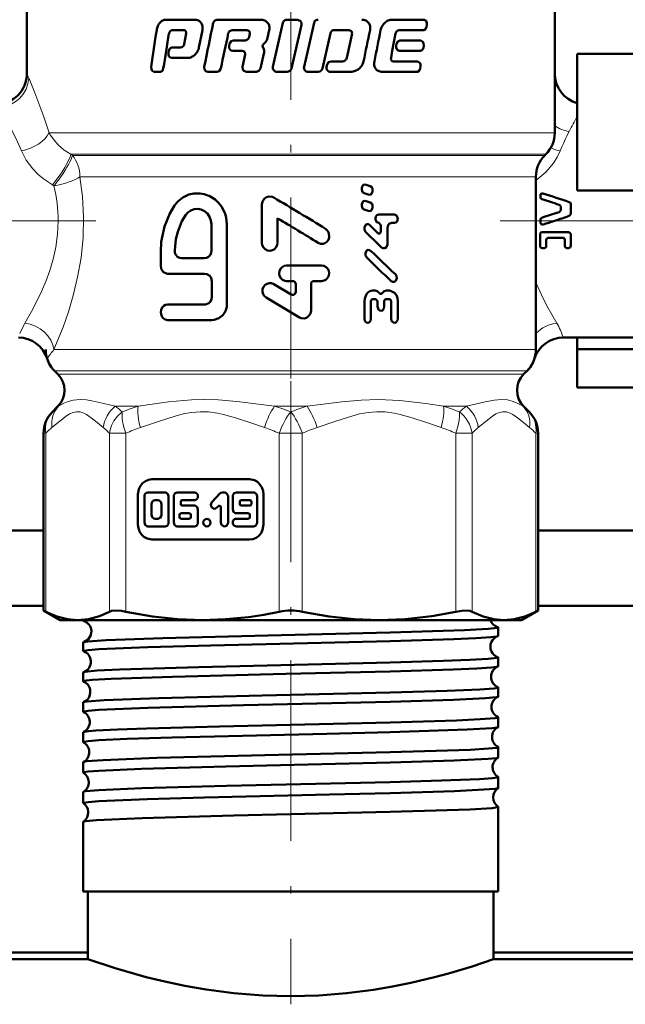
# Model space of a CAD drawing. Extents: x -1438 to 1837, y -1689 to 607.
# Tile 56 of 92: x 119 to 159, y -134 to -69. Entities that reach past the tile are written whole.
import ezdxf

# ---------------------------------------------------------------- set-up
doc = ezdxf.new("R2010")
doc.units = 0
doc.linetypes.add('DASHDOT', pattern=[18.5, 12, -3, 0.5, -3])

msp = doc.modelspace()

# ---------------------------------------------------------------- linework, layer by layer
at = {"color": 7, "linetype": 'DASHDOT', "lineweight": 18}
for p, q in [((136.791, -61.844), (136.791, -97.536)), ((123.864, -81.88), (94.329, -81.88)), ((150.665, -81.88), (179.166, -81.88)), ((136.791, -92.53), (136.791, -133.876))]:
    msp.add_line(p, q, dxfattribs=at)
at = {"color": 7, "lineweight": 50}
for p, q in [((119.291, -64.827), (119.291, -72.13)), ((154.291, -64.827), (154.291, -72.13)), ((154.291, -76.051), (154.291, -64.827)), ((128.506, -68.536), (130.432, -68.536)), ((131.89, -68.536), (134.775, -68.536)), ((136.546, -68.536), (137.229, -68.536)), ((143.502, -68.536), (145.633, -68.536)), ((128.936, -69.225), (129.696, -69.225)), ((130.702, -70.38), (130.932, -69.227)), ((132.901, -69.225), (133.887, -69.225)), ((133.887, -69.225), (134.045, -69.292)), ((135.247, -69.744), (135.367, -69.227)), ((136.273, -68.75), (135.601, -71.659)), ((136.83, -71.78), (137.502, -68.871)), ((138.337, -68.75), (137.667, -71.659)), ((139.683, -69.225), (140.668, -69.225)), ((140.668, -69.225), (140.821, -69.292)), ((143.975, -69.225), (145.613, -69.225)), ((145.788, -69.01), (145.809, -68.87)), ((129.85, -69.457), (129.724, -70.15)), ((129.824, -69.292), (129.85, -69.457)), ((134.076, -69.457), (134.022, -69.689)), ((134.045, -69.292), (134.076, -69.457)), ((138.886, -71.78), (139.418, -69.439)), ((140.852, -69.456), (140.498, -71.078)), ((140.821, -69.292), (140.852, -69.456)), ((143.522, -70.611), (143.735, -69.456)), ((128.901, -70.382), (129.485, -70.382)), ((132.726, -70.133), (132.696, -70.274)), ((132.982, -69.92), (133.732, -69.92)), ((135.006, -70.491), (134.93, -70.331)), ((134.946, -70.21), (135.11, -70.034)), ((143.807, -70.133), (143.781, -70.274)), ((144.019, -69.92), (145.423, -69.92)), ((145.581, -70.396), (145.603, -70.256)), ((128.705, -70.597), (128.682, -70.737)), ((128.878, -71.071), (129.954, -71.071)), ((132.951, -70.609), (133.577, -70.609)), ((133.577, -70.609), (133.734, -70.676)), ((133.765, -70.84), (133.583, -71.659)), ((133.734, -70.676), (133.765, -70.84)), ((134.779, -71.78), (135.009, -70.781)), ((143.436, -71.074), (143.522, -70.611)), ((143.994, -70.609), (145.401, -70.609)), ((155.791, -70.809), (155.791, -79.88)), ((161.291, -70.809), (155.791, -70.809)), ((139.193, -71.518), (139.161, -71.658)), ((139.459, -71.304), (140.212, -71.304)), ((143.594, -71.305), (145.205, -71.305)), ((145.368, -71.781), (145.39, -71.64)), ((127.712, -71.994), (128.154, -71.994)), ((131.293, -71.994), (131.899, -71.994)), ((133.846, -71.994), (134.511, -71.994)), ((135.873, -71.994), (136.556, -71.994)), ((137.939, -71.994), (138.617, -71.994)), ((139.427, -71.994), (140.773, -71.994)), ((142.841, -71.994), (145.183, -71.994)), ((153.627, -77.544), (153.705, -77.466)), ((153.041, -78.958), (153.041, -90.43)), ((142.064, -79.575), (141.732, -79.473)), ((141.501, -79.717), (141.501, -79.803)), ((141.646, -80.047), (141.977, -80.148)), ((142.212, -79.905), (142.212, -79.818)), ((153.358, -80.124), (153.358, -80.327)), ((155.791, -79.88), (161.291, -79.88)), ((134.877, -80.81), (134.877, -83.34)), ((141.501, -80.805), (141.501, -80.892)), ((142.064, -80.664), (141.732, -80.562)), ((142.212, -80.994), (142.212, -80.907)), ((154.698, -81.118), (154.698, -81.001)), ((155.366, -81.377), (155.366, -80.818)), ((141.646, -81.135), (141.977, -81.237)), ((142.624, -81.456), (143.66, -81.456)), ((131.529, -83.852), (131.529, -82.108)), ((132.559, -87.443), (132.559, -82.108)), ((135.917, -83.34), (135.917, -81.718)), ((142.564, -82.693), (142.011, -82.157)), ((142.638, -82.027), (142.625, -82.027)), ((142.761, -82.185), (142.761, -82.566)), ((143.66, -82.026), (143.459, -82.026)), ((153.357, -82.007), (153.358, -81.88)), ((153.358, -81.88), (153.358, -81.799)), ((143.21, -83.389), (143.209, -82.343)), ((153.322, -83.543), (153.322, -82.793)), ((153.463, -82.637), (155.212, -82.637)), ((155.366, -83.505), (155.366, -82.831)), ((153.727, -83.568), (153.727, -83.163)), ((154.846, -83.009), (153.865, -83.009)), ((154.973, -83.568), (154.973, -83.163)), ((128.167, -83.955), (128.167, -84.878)), ((153.612, -83.695), (153.463, -83.695)), ((155.212, -83.695), (155.078, -83.695)), ((129.547, -84.365), (131.048, -84.365)), ((136.517, -84.854), (138.836, -84.854)), ((128.613, -85.391), (131.072, -85.391)), ((131.564, -85.904), (131.564, -86.93)), ((136.821, -86.769), (135.659, -86.084)), ((136.922, -85.881), (136.517, -85.881)), ((137.124, -86.087), (137.124, -86.59)), ((138.133, -87.842), (138.133, -86.087)), ((138.334, -85.881), (138.836, -85.881)), ((142.212, -86.515), (142.395, -86.515)), ((143.138, -86.513), (143.326, -86.513)), ((128.613, -87.443), (131.072, -87.443)), ((135.156, -86.977), (137.376, -88.29)), ((141.669, -87.229), (141.67, -88.369)), ((142.104, -88.369), (142.103, -87.244)), ((142.42, -87.085), (142.225, -87.085)), ((142.544, -87.243), (142.544, -87.576)), ((142.99, -87.575), (142.989, -87.243)), ((143.314, -87.084), (143.114, -87.084)), ((143.439, -87.242), (143.44, -88.367)), ((143.893, -88.366), (143.892, -87.225)), ((128.613, -88.469), (131.564, -88.469)), ((154.857, -89.63), (161.291, -89.63)), ((155.791, -90.398), (155.791, -89.63)), ((155.791, -92.951), (155.791, -90.398)), ((161.291, -90.398), (155.791, -90.398)), ((121.127, -91.844), (121.352, -92.069)), ((152.23, -92.069), (152.455, -91.844)), ((161.291, -92.951), (155.791, -92.951)), ((121.352, -94.191), (120.981, -94.561)), ((121.352, -94.191), (120.981, -94.561)), ((152.23, -94.191), (152.601, -94.561)), ((152.23, -94.191), (152.601, -94.561)), ((120.395, -107.747), (120.395, -95.975)), ((153.187, -102.43), (153.187, -95.975)), ((153.187, -107.747), (153.187, -95.975)), ((134.058, -99.036), (127.579, -99.036)), ((128.455, -99.907), (127.317, -99.907)), ((130.4, -99.907), (129.263, -99.907)), ((132.392, -99.907), (132.253, -99.907)), ((134.319, -99.907), (133.182, -99.907)), ((126.655, -100.036), (126.655, -102.036)), ((127.08, -100.164), (127.08, -101.908)), ((127.981, -100.42), (127.791, -100.42)), ((128.692, -101.908), (128.692, -100.164)), ((129.026, -100.164), (129.026, -101.908)), ((129.5, -100.677), (129.5, -100.523)), ((129.595, -100.42), (130.4, -100.42)), ((132.086, -99.982), (131.561, -100.55)), ((132.629, -101.908), (132.629, -100.164)), ((132.945, -100.164), (132.945, -101.036)), ((133.419, -100.523), (133.419, -100.677)), ((134.082, -100.42), (133.513, -100.42)), ((134.177, -100.677), (134.177, -100.523)), ((134.556, -101.908), (134.556, -100.164)), ((134.982, -102.036), (134.982, -100.036)), ((127.554, -100.677), (127.554, -101.395)), ((128.218, -101.395), (128.218, -100.677)), ((130.4, -100.779), (129.595, -100.779)), ((130.637, -101.908), (130.637, -101.036)), ((131.896, -100.913), (131.993, -100.808)), ((132.155, -100.88), (132.155, -101.908)), ((133.513, -100.779), (134.082, -100.779)), ((127.791, -101.651), (127.981, -101.651)), ((129.408, -101.395), (129.408, -101.549)), ((130.069, -101.292), (129.503, -101.292)), ((129.503, -101.651), (130.069, -101.651)), ((130.163, -101.549), (130.163, -101.395)), ((133.182, -101.292), (133.987, -101.292)), ((133.987, -101.651), (133.182, -101.651)), ((134.082, -101.395), (134.082, -101.549)), ((112.291, -102.43), (120.395, -102.43)), ((127.317, -102.164), (128.455, -102.164)), ((129.263, -102.164), (130.4, -102.164)), ((133.182, -102.164), (134.319, -102.164)), ((153.187, -102.43), (170.791, -102.43)), ((127.579, -103.036), (134.058, -103.036)), ((112.291, -107.43), (120.395, -107.43)), ((120.395, -107.747), (120.547, -107.825)), ((121.491, -108.38), (120.395, -107.747)), ((152.091, -108.38), (153.187, -107.747)), ((153.035, -107.825), (153.187, -107.747)), ((153.187, -107.43), (170.791, -107.43)), ((121.491, -108.38), (122.656, -108.38)), ((122.656, -108.38), (130.936, -108.38)), ((123.032, -108.423), (123.032, -108.38)), ((130.936, -108.38), (136.791, -108.38)), ((136.791, -108.38), (142.646, -108.38)), ((142.646, -108.38), (150.926, -108.38)), ((150.926, -108.38), (152.091, -108.38)), ((150.55, -109.428), (150.55, -108.866)), ((123.032, -110.434), (123.032, -109.861)), ((150.55, -111.441), (150.55, -110.856)), ((123.032, -112.448), (123.032, -111.85)), ((150.55, -113.455), (150.55, -112.843)), ((123.032, -114.463), (123.032, -113.836)), ((150.55, -115.471), (150.55, -114.829)), ((123.032, -116.48), (123.032, -115.821)), ((150.55, -117.49), (150.55, -116.813)), ((123.032, -118.5), (123.032, -117.803)), ((150.55, -119.511), (150.55, -118.794)), ((123.032, -120.523), (123.032, -119.784)), ((150.55, -126.38), (150.55, -120.773)), ((123.032, -126.38), (123.032, -121.761)), ((143.388, -126.38), (123.032, -126.38)), ((123.341, -130.88), (123.341, -126.38)), ((150.55, -126.38), (143.388, -126.38)), ((150.241, -130.88), (150.241, -126.38)), ((105.291, -130.43), (123.341, -130.43)), ((150.241, -130.88), (150.241, -130.43)), ((150.241, -130.43), (168.291, -130.43)), ((123.341, -130.88), (-143.209, -130.88)), ((71.041, -130.88), (123.341, -130.88)), ((150.241, -130.88), (202.541, -130.88)), ((416.791, -130.88), (150.241, -130.88))]:
    msp.add_line(p, q, dxfattribs=at)
at = {"color": 7, "lineweight": 18}
for p, q in [((119.291, -72.13), (119.413, -72.404)), ((120.758, -76.051), (154.291, -76.051)), ((122.203, -77.466), (153.705, -77.466)), ((122.203, -77.466), (122.306, -77.544)), ((122.306, -77.544), (153.627, -77.544)), ((122.81, -78.958), (123.016, -78.958)), ((123.016, -78.958), (150.356, -78.958)), ((150.356, -78.958), (153.041, -78.958)), ((121.089, -79.558), (120.984, -79.495)), ((153.041, -85.938), (153.072, -86.014)), ((153.072, -86.014), (153.042, -86.021)), ((121.086, -90.43), (153.041, -90.43)), ((152.455, -91.844), (121.127, -91.844)), ((121.352, -92.069), (152.23, -92.069)), ((120.972, -94.571), (120.981, -94.561)), ((120.981, -94.561), (121.007, -94.535)), ((121.389, -94.191), (121.352, -94.191)), ((125.14, -94.191), (126.661, -94.191)), ((135.715, -94.191), (137.867, -94.191)), ((146.921, -94.191), (148.442, -94.191)), ((152.193, -94.191), (152.23, -94.191)), ((152.56, -94.52), (152.601, -94.561)), ((152.601, -94.561), (152.634, -94.596)), ((120.395, -95.975), (120.547, -95.975)), ((120.547, -95.975), (120.547, -107.825)), ((124.764, -107.825), (124.764, -95.975)), ((124.764, -95.975), (125.846, -95.975)), ((125.846, -95.975), (125.846, -107.825)), ((136.026, -107.825), (136.026, -95.975)), ((136.791, -95.975), (136.026, -95.975)), ((137.556, -95.975), (136.791, -95.975)), ((137.556, -95.975), (137.556, -107.825)), ((147.736, -107.825), (147.736, -95.975)), ((147.736, -95.975), (148.818, -95.975)), ((148.818, -95.975), (148.818, -107.825)), ((153.035, -107.825), (153.035, -95.975)), ((153.035, -95.975), (153.187, -95.975))]:
    msp.add_line(p, q, dxfattribs=at)
at = {"color": 7, "lineweight": 50}
for points in [[(131.89, -68.536), (131.745, -68.586), (131.646, -68.75)], [(137.502, -68.871), (137.494, -68.724), (137.411, -68.602), (137.229, -68.536)], [(145.809, -68.87), (145.806, -68.737), (145.761, -68.617), (145.633, -68.536)], [(132.647, -69.439), (132.724, -69.298), (132.901, -69.225)], [(145.613, -69.225), (145.733, -69.155), (145.788, -69.01)], [(128.901, -70.382), (128.769, -70.449), (128.705, -70.597)], [(132.696, -70.274), (132.702, -70.419), (132.816, -70.57), (132.951, -70.609)], [(132.982, -69.92), (132.831, -69.97), (132.726, -70.133)], [(143.781, -70.274), (143.785, -70.412), (143.876, -70.566), (143.994, -70.609)], [(144.019, -69.92), (143.879, -69.985), (143.807, -70.133)], [(145.401, -70.609), (145.523, -70.541), (145.581, -70.396)], [(145.603, -70.256), (145.6, -70.122), (145.554, -70.001), (145.423, -69.92)], [(128.682, -70.737), (128.686, -70.872), (128.715, -70.956), (128.767, -71.025), (128.878, -71.071)], [(127.543, -71.658), (127.545, -71.79), (127.587, -71.911), (127.712, -71.994)], [(128.154, -71.994), (128.279, -71.925), (128.339, -71.78)], [(131.057, -71.659), (131.078, -71.845), (131.166, -71.953), (131.293, -71.994)], [(131.899, -71.994), (132.045, -71.944), (132.146, -71.78)], [(133.583, -71.659), (133.609, -71.85), (133.67, -71.926), (133.846, -71.994)], [(134.511, -71.994), (134.682, -71.934), (134.779, -71.78)], [(139.459, -71.304), (139.289, -71.364), (139.193, -71.518)], [(145.183, -71.994), (145.308, -71.926), (145.368, -71.781)], [(145.39, -71.64), (145.388, -71.507), (145.347, -71.397), (145.205, -71.305)], [(141.732, -79.473), (141.621, -79.484), (141.561, -79.533), (141.504, -79.678), (141.501, -79.717)], [(142.212, -79.818), (142.199, -79.727), (142.158, -79.644), (142.064, -79.575)], [(132.559, -82.108), (132.509, -81.686), (132.44, -81.407), (132.195, -80.926), (131.997, -80.681), (131.768, -80.471), (131.416, -80.251), (131.046, -80.114), (130.771, -80.065), (130.368, -80.069), (130.039, -80.14), (129.628, -80.328), (129.309, -80.596), (129.069, -80.877)], [(135.657, -80.336), (135.555, -80.29), (135.335, -80.268), (135.175, -80.315), (135.038, -80.412), (134.914, -80.597), (134.877, -80.81)], [(141.501, -79.803), (141.513, -79.894), (141.572, -80), (141.646, -80.046)], [(141.977, -80.148), (142.089, -80.138), (142.149, -80.09), (142.209, -79.944), (142.212, -79.905)], [(129.069, -80.877), (128.763, -81.397), (128.414, -82.267), (128.251, -82.959), (128.206, -83.275), (128.167, -83.955)], [(141.732, -80.562), (141.621, -80.572), (141.561, -80.622), (141.504, -80.767), (141.501, -80.805)], [(141.501, -80.892), (141.513, -80.982), (141.572, -81.088), (141.646, -81.135)], [(141.977, -81.237), (142.089, -81.227), (142.149, -81.178), (142.209, -81.032), (142.212, -80.994)], [(142.212, -80.907), (142.199, -80.816), (142.158, -80.733), (142.064, -80.664)], [(154.698, -81.001), (154.687, -80.931), (154.639, -80.851), (154.579, -80.815)], [(155.258, -80.639), (155.313, -80.676), (155.357, -80.752), (155.366, -80.818)], [(129.822, -81.492), (129.572, -81.916), (129.291, -82.609), (129.17, -83.096), (129.092, -83.838)], [(131.529, -82.108), (131.499, -81.854), (131.41, -81.614), (131.267, -81.405), (131.079, -81.24), (130.858, -81.13), (130.62, -81.084), (130.38, -81.104), (130.156, -81.188), (129.961, -81.328), (129.822, -81.492)], [(142.624, -81.456), (142.505, -81.501), (142.439, -81.586), (142.405, -81.704), (142.413, -81.827), (142.49, -81.969), (142.625, -82.027)], [(143.66, -82.026), (143.8, -81.965), (143.848, -81.899), (143.884, -81.779), (143.875, -81.654), (143.808, -81.525), (143.66, -81.456)], [(154.579, -81.305), (154.639, -81.268), (154.687, -81.187), (154.698, -81.118)], [(155.366, -81.377), (155.349, -81.464), (155.258, -81.557)], [(142.011, -82.157), (141.946, -82.113), (141.845, -82.104), (141.785, -82.129), (141.736, -82.173), (141.671, -82.32), (141.677, -82.48), (141.751, -82.613)], [(142.638, -82.027), (142.759, -82.163), (142.761, -82.185)], [(143.209, -82.343), (143.252, -82.166), (143.305, -82.093), (143.459, -82.026)], [(153.506, -82.133), (153.461, -82.136), (153.4, -82.108), (153.364, -82.05), (153.357, -82.007)], [(138.605, -83.345), (138.759, -83.406), (138.933, -83.409), (139.048, -83.371), (139.184, -83.273), (139.281, -83.136), (139.33, -82.979), (139.31, -82.705), (139.241, -82.566), (139.096, -82.424)], [(142.761, -82.566), (142.739, -82.657), (142.711, -82.693), (142.673, -82.718), (142.614, -82.721), (142.564, -82.693)], [(153.322, -82.793), (153.336, -82.725), (153.378, -82.669), (153.463, -82.637)], [(155.212, -82.637), (155.328, -82.703), (155.366, -82.831)], [(134.877, -83.34), (134.903, -83.503), (134.977, -83.652), (135.093, -83.771), (135.242, -83.847), (135.406, -83.872), (135.57, -83.841), (135.716, -83.76), (135.829, -83.637), (135.897, -83.484), (135.917, -83.34)], [(142.812, -83.643), (142.914, -83.701), (143.03, -83.694), (143.127, -83.624), (143.205, -83.447), (143.21, -83.389)], [(153.463, -83.695), (153.396, -83.677), (153.336, -83.609), (153.322, -83.543)], [(153.727, -83.568), (153.716, -83.623), (153.667, -83.68), (153.612, -83.695)], [(153.865, -83.009), (153.764, -83.058), (153.727, -83.163)], [(154.973, -83.163), (154.94, -83.06), (154.846, -83.009)], [(155.078, -83.695), (155, -83.653), (154.973, -83.568)], [(155.366, -83.505), (155.342, -83.608), (155.31, -83.652), (155.212, -83.695)], [(129.092, -83.838), (129.111, -83.998), (129.173, -84.146), (129.275, -84.264), (129.406, -84.34), (129.547, -84.365)], [(131.048, -84.365), (131.196, -84.34), (131.331, -84.266), (131.438, -84.152), (131.506, -84.007), (131.529, -83.852)], [(142.085, -83.864), (142.021, -83.821), (141.919, -83.811), (141.86, -83.836), (141.81, -83.88), (141.744, -84.026), (141.751, -84.188), (141.825, -84.32)], [(128.167, -84.878), (128.189, -85.038), (128.252, -85.181), (128.352, -85.295), (128.546, -85.385), (128.613, -85.391)], [(136.517, -84.854), (136.36, -84.881), (136.216, -84.955), (136.104, -85.072), (136.034, -85.22), (136.013, -85.381), (136.043, -85.541), (136.12, -85.685), (136.239, -85.796), (136.387, -85.863), (136.517, -85.881)], [(138.836, -85.881), (138.996, -85.853), (139.139, -85.777), (139.251, -85.655), (139.319, -85.502), (139.336, -85.339), (139.308, -85.197), (139.241, -85.066), (139.129, -84.951), (138.98, -84.877), (138.836, -84.854)], [(131.072, -85.391), (131.223, -85.417), (131.42, -85.542), (131.511, -85.674), (131.564, -85.904)], [(143.453, -85.886), (143.568, -85.942), (143.669, -85.924), (143.733, -85.877), (143.779, -85.81), (143.813, -85.689), (143.802, -85.564), (143.724, -85.429)], [(135.659, -86.084), (135.514, -86.028), (135.359, -86.018), (135.215, -86.054), (135.086, -86.134), (134.984, -86.253), (134.918, -86.412), (134.908, -86.591), (134.958, -86.761), (135.05, -86.893), (135.156, -86.977)], [(137.124, -86.59), (137.086, -86.71), (136.983, -86.786), (136.898, -86.794), (136.821, -86.769)], [(142.212, -86.515), (142.026, -86.558), (141.904, -86.64), (141.807, -86.753), (141.69, -87.03), (141.669, -87.229)], [(142.673, -86.675), (142.523, -86.544), (142.395, -86.515)], [(142.858, -86.675), (142.808, -86.72), (142.743, -86.726), (142.703, -86.707), (142.673, -86.675)], [(143.138, -86.514), (142.981, -86.558), (142.858, -86.675)], [(143.892, -87.225), (143.866, -87.014), (143.79, -86.818), (143.663, -86.654), (143.412, -86.522), (143.326, -86.513)], [(128.613, -87.443), (128.479, -87.467), (128.367, -87.528), (128.26, -87.641), (128.189, -87.797), (128.167, -87.964), (128.235, -88.228), (128.326, -88.35), (128.468, -88.442), (128.613, -88.469)], [(131.564, -86.93), (131.539, -87.09), (131.468, -87.234), (131.358, -87.347), (131.145, -87.437), (131.072, -87.443)], [(131.564, -88.469), (131.72, -88.456), (132.021, -88.354), (132.286, -88.147), (132.465, -87.874), (132.547, -87.588), (132.559, -87.443)], [(142.103, -87.244), (142.123, -87.157), (142.165, -87.105), (142.224, -87.085)], [(142.42, -87.085), (142.542, -87.221), (142.544, -87.243)], [(142.989, -87.243), (143.01, -87.154), (143.054, -87.103), (143.114, -87.084)], [(143.314, -87.084), (143.38, -87.107), (143.418, -87.153), (143.439, -87.242)], [(137.376, -88.29), (137.473, -88.334), (137.685, -88.356), (137.84, -88.312), (137.973, -88.221), (138.093, -88.044), (138.133, -87.842)], [(142.544, -87.576), (142.602, -87.768), (142.692, -87.844), (142.766, -87.861)], [(142.766, -87.861), (142.875, -87.824), (142.969, -87.695), (142.99, -87.575)], [(141.67, -88.369), (141.705, -88.524), (141.75, -88.59), (141.814, -88.637), (141.916, -88.651), (141.966, -88.634), (142.029, -88.585), (142.072, -88.517), (142.104, -88.369)], [(143.44, -88.367), (143.48, -88.528), (143.53, -88.594), (143.598, -88.638), (143.697, -88.648), (143.767, -88.621), (143.868, -88.496), (143.893, -88.366)], [(127.579, -99.036), (127.357, -99.066), (127.149, -99.152), (126.965, -99.289), (126.817, -99.47), (126.713, -99.687), (126.655, -100.036)], [(134.982, -100.036), (134.954, -99.796), (134.875, -99.57), (134.748, -99.371), (134.58, -99.211), (134.38, -99.098), (134.058, -99.036)], [(128.692, -100.164), (128.646, -100.012), (128.524, -99.919), (128.455, -99.907)], [(129.263, -99.907), (129.126, -99.955), (129.037, -100.085), (129.026, -100.164)], [(132.629, -100.164), (132.583, -100.012), (132.461, -99.919), (132.392, -99.907)], [(133.182, -99.907), (133.045, -99.954), (132.956, -100.086), (132.945, -100.164)], [(134.556, -100.164), (134.51, -100.012), (134.388, -99.919), (134.319, -99.907)], [(127.791, -100.42), (127.652, -100.469), (127.566, -100.597), (127.554, -100.677)], [(128.218, -100.677), (128.173, -100.526), (128.054, -100.433), (127.981, -100.42)], [(131.561, -100.55), (131.511, -100.631), (131.492, -100.747), (131.562, -100.915), (131.717, -100.988), (131.79, -100.979), (131.896, -100.913)], [(130.637, -101.036), (130.592, -100.884), (130.47, -100.791), (130.4, -100.779)], [(132.945, -101.036), (132.99, -101.187), (133.112, -101.281), (133.182, -101.292)], [(127.08, -101.908), (127.126, -102.059), (127.248, -102.153), (127.317, -102.164)], [(127.554, -101.395), (127.6, -101.546), (127.718, -101.639), (127.791, -101.651)], [(127.981, -101.651), (128.12, -101.603), (128.206, -101.474), (128.218, -101.395)], [(128.455, -102.164), (128.592, -102.117), (128.68, -101.986), (128.692, -101.908)], [(129.026, -101.908), (129.072, -102.059), (129.193, -102.153), (129.263, -102.164)], [(130.4, -102.164), (130.537, -102.117), (130.626, -101.986), (130.637, -101.908)], [(132.155, -101.908), (132.201, -102.06), (132.323, -102.153), (132.392, -102.164)], [(132.392, -102.164), (132.529, -102.117), (132.618, -101.986), (132.629, -101.908)], [(134.319, -102.164), (134.456, -102.117), (134.545, -101.986), (134.556, -101.908)], [(126.655, -102.036), (126.683, -102.276), (126.762, -102.501), (126.889, -102.701), (127.057, -102.861), (127.257, -102.973), (127.579, -103.036)], [(134.058, -103.036), (134.28, -103.006), (134.488, -102.92), (134.672, -102.782), (134.82, -102.601), (134.924, -102.384), (134.982, -102.036)], [(124.764, -107.825), (124.909, -107.775), (125.093, -107.75), (125.562, -107.775), (125.846, -107.825)], [(147.736, -107.825), (148.27, -107.75), (148.673, -107.775), (148.818, -107.825)], [(120.547, -107.825), (121.28, -108.139), (121.976, -108.321), (122.656, -108.38)], [(122.656, -108.38), (123.368, -108.315), (124.102, -108.114), (124.764, -107.825)], [(123.032, -108.423), (123.033, -108.418), (123.036, -108.415), (123.045, -108.409), (123.07, -108.399), (123.156, -108.38)], [(123.073, -108.448), (123.044, -108.437), (123.036, -108.431), (123.032, -108.426), (123.032, -108.423)], [(125.846, -107.825), (127.615, -108.139), (129.296, -108.32), (130.936, -108.38)], [(130.936, -108.38), (132.465, -108.328), (133.993, -108.176), (135.012, -108.02), (136.026, -107.825)], [(137.556, -107.825), (139.325, -108.139), (141.006, -108.32), (142.646, -108.38)], [(142.646, -108.38), (144.367, -108.315), (146.137, -108.114), (147.736, -107.825)], [(148.818, -107.825), (149.551, -108.139), (150.248, -108.321), (150.926, -108.38)], [(150.926, -108.38), (151.605, -108.321), (152.301, -108.14), (153.035, -107.825)], [(123.566, -109.102), (123.526, -109.386), (123.347, -109.669), (123.097, -109.828), (123.073, -109.836)], [(143.388, -109.205), (148.313, -109.049), (149.88, -108.965), (150.474, -108.899), (150.527, -108.885), (150.542, -108.877), (150.548, -108.872), (150.549, -108.87), (150.55, -108.866)], [(150.55, -108.866), (150.55, -108.863), (150.545, -108.857), (150.535, -108.851), (150.501, -108.839)], [(123.073, -109.836), (123.341, -109.794), (124.552, -109.711), (128.31, -109.574), (135.269, -109.399), (143.388, -109.205)], [(143.388, -109.771), (147.597, -109.642), (149.065, -109.578), (150.066, -109.514), (150.422, -109.472), (150.515, -109.451)], [(123.032, -110.434), (123.033, -110.43), (123.036, -110.427), (123.045, -110.42), (123.068, -110.411), (123.357, -110.365), (124.059, -110.31), (127.307, -110.175), (131.482, -110.058), (143.388, -109.771)], [(123.032, -109.861), (123.032, -109.858), (123.036, -109.853), (123.044, -109.847), (123.073, -109.836)], [(143.388, -111.194), (146.901, -111.091), (148.655, -111.024), (149.876, -110.955), (150.473, -110.889), (150.527, -110.874), (150.542, -110.867), (150.548, -110.862), (150.549, -110.859), (150.55, -110.856)], [(123.061, -111.829), (123.141, -111.81), (123.95, -111.733), (125.434, -111.66), (130.697, -111.498), (139.749, -111.284), (143.388, -111.194)], [(143.388, -111.784), (147.561, -111.656), (149.121, -111.588), (150.105, -111.522), (150.442, -111.481), (150.525, -111.46)], [(123.032, -112.448), (123.032, -112.445), (123.034, -112.441), (123.039, -112.437), (123.056, -112.428), (123.25, -112.39), (123.63, -112.353), (124.877, -112.28), (128.94, -112.139), (136.464, -111.952), (143.388, -111.784)], [(143.388, -113.182), (147.154, -113.07), (149.333, -112.977), (150.262, -112.908), (150.518, -112.865), (150.54, -112.855), (150.547, -112.85), (150.55, -112.846), (150.55, -112.843)], [(123.053, -113.819), (123.102, -113.804), (123.281, -113.776), (124.42, -113.693), (128.046, -113.558), (134.891, -113.384), (143.388, -113.182)], [(143.388, -113.798), (147.583, -113.67), (149.7, -113.568), (150.406, -113.501), (150.531, -113.472)], [(123.032, -114.463), (123.033, -114.458), (123.036, -114.455), (123.045, -114.449), (123.068, -114.44), (123.357, -114.393), (124.062, -114.338), (127.304, -114.203), (133.653, -114.033), (143.388, -113.798)], [(143.388, -115.167), (147.774, -115.033), (149.35, -114.962), (150.34, -114.884), (150.493, -114.858), (150.533, -114.845), (150.545, -114.838), (150.548, -114.834), (150.55, -114.829)], [(123.048, -115.806), (123.114, -115.786), (123.397, -115.748), (123.868, -115.71), (125.301, -115.637), (127.233, -115.568), (132.053, -115.436), (143.388, -115.167)], [(143.388, -115.815), (148.477, -115.65), (150.142, -115.55), (150.463, -115.508), (150.536, -115.486)], [(123.032, -116.48), (123.033, -116.476), (123.036, -116.473), (123.045, -116.466), (123.068, -116.457), (123.357, -116.41), (124.059, -116.355), (125.952, -116.267), (128.931, -116.171), (139.175, -115.92), (143.388, -115.815)], [(143.388, -117.15), (147.187, -117.038), (148.691, -116.978), (149.891, -116.911), (150.476, -116.845), (150.527, -116.831), (150.542, -116.824), (150.548, -116.819), (150.549, -116.816), (150.55, -116.813)], [(123.044, -117.79), (123.085, -117.776), (123.246, -117.748), (124.342, -117.665), (127.906, -117.529), (135.977, -117.327), (143.388, -117.15)], [(143.388, -117.834), (147.634, -117.703), (149.87, -117.592), (150.424, -117.534), (150.514, -117.513), (150.539, -117.503)], [(123.032, -118.5), (123.033, -118.496), (123.036, -118.492), (123.045, -118.486), (123.068, -118.477), (123.357, -118.43), (124.058, -118.375), (126.901, -118.253), (132.478, -118.098), (143.388, -117.834)], [(143.388, -119.131), (146.791, -119.032), (149.315, -118.928), (150.161, -118.869), (150.507, -118.819), (150.535, -118.809), (150.545, -118.802), (150.549, -118.799), (150.55, -118.794)], [(123.041, -119.772), (123.073, -119.759), (123.2, -119.734), (124.066, -119.661), (126.915, -119.541), (132.517, -119.388), (143.388, -119.131)], [(143.388, -119.856), (147.643, -119.724), (149.21, -119.654), (150.34, -119.568), (150.503, -119.538), (150.541, -119.523)], [(123.032, -120.523), (123.033, -120.518), (123.036, -120.515), (123.045, -120.509), (123.068, -120.499), (123.357, -120.453), (124.058, -120.398), (127.259, -120.263), (131.069, -120.155), (139.354, -119.957), (143.388, -119.856)], [(143.388, -121.11), (147.158, -120.998), (148.653, -120.94), (150.136, -120.85), (150.484, -120.804), (150.53, -120.79), (150.543, -120.783), (150.548, -120.778), (150.55, -120.776), (150.55, -120.773)], [(123.039, -121.75), (123.065, -121.739), (123.17, -121.716), (123.898, -121.649), (126.932, -121.518), (133.007, -121.355), (143.388, -121.11)], [(123.341, -130.88), (125.137, -131.477), (127.204, -132.068), (128.43, -132.367), (129.764, -132.649), (131.179, -132.897), (133.021, -133.137), (134.927, -133.288), (136.791, -133.336)], [(136.791, -133.336), (138.655, -133.288), (140.489, -133.145), (142.265, -132.918), (143.543, -132.702), (144.759, -132.455), (146.317, -132.084), (147.257, -131.829), (148.827, -131.356), (150.241, -130.88)]]:
    msp.add_lwpolyline(points, dxfattribs=at)
at = {"color": 7, "lineweight": 18}
for points in [[(119.413, -72.404), (119.827, -73.387), (120.421, -74.985), (120.758, -76.051)], [(118.926, -77.247), (118.573, -76.447), (118.212, -75.723), (117.615, -74.658), (117.426, -74.348)], [(120.984, -79.495), (120.401, -79.103), (120.021, -78.782), (119.678, -78.432), (119.244, -77.858), (118.926, -77.247)], [(154.656, -77.247), (154.456, -77.66), (154.201, -78.06), (153.694, -78.655), (153.041, -79.207)], [(122.81, -78.958), (122.98, -80.271), (123.052, -81.627), (123.019, -82.997), (122.882, -84.332), (122.655, -85.627), (122.365, -86.83), (122.04, -87.918), (121.687, -88.933), (121.086, -90.43)], [(119.153, -88.676), (119.686, -87.752), (120.269, -86.58), (120.553, -85.908), (120.813, -85.186), (121.033, -84.431), (121.208, -83.626), (121.324, -82.759), (121.363, -81.88)], [(153.072, -86.014), (153.415, -86.803), (153.778, -87.531), (154.429, -88.676)], [(118.816, -89.357), (119.079, -88.806), (119.153, -88.676)], [(121.389, -94.191), (121.745, -93.989), (121.961, -93.896), (122.353, -93.782), (122.818, -93.737)], [(122.818, -93.737), (123.239, -93.768), (123.609, -93.831), (124.389, -94.009), (125.14, -94.191)], [(126.661, -94.191), (128.69, -93.897), (130.202, -93.759), (131.01, -93.737)], [(131.01, -93.737), (131.988, -93.768), (133.419, -93.897), (135.715, -94.191)], [(137.867, -94.191), (140.173, -93.896), (141.447, -93.778), (142.589, -93.737)], [(142.589, -93.737), (144.015, -93.803), (145.748, -94.012), (146.921, -94.191)], [(148.442, -94.191), (149.673, -93.895), (150.278, -93.777), (150.772, -93.737)], [(150.772, -93.737), (151.153, -93.768), (151.478, -93.846), (151.759, -93.953), (152.193, -94.191)], [(124.359, -95.605), (123.96, -95.268), (123.56, -94.946), (123.234, -94.727), (123.07, -94.643), (122.819, -94.563), (122.591, -94.55), (122.355, -94.599), (122.122, -94.702), (121.904, -94.836), (121.471, -95.168), (120.952, -95.605)], [(125.612, -94.561), (125.309, -94.842), (125.068, -95.161), (124.906, -95.471), (124.809, -95.754), (124.764, -95.975)], [(135.048, -95.605), (134.086, -95.268), (133.119, -94.946), (132.333, -94.727), (131.936, -94.643), (131.33, -94.563), (130.78, -94.55), (130.209, -94.599), (129.647, -94.702), (129.122, -94.836), (128.077, -95.168), (126.823, -95.605)], [(146.758, -95.605), (145.796, -95.268), (144.83, -94.946), (144.043, -94.727), (143.646, -94.643), (143.04, -94.563), (142.491, -94.55), (141.919, -94.599), (141.357, -94.702), (140.832, -94.836), (139.787, -95.168), (138.534, -95.605)], [(147.736, -95.975), (147.869, -95.54), (147.953, -95.125), (147.98, -94.825), (147.97, -94.561)], [(152.63, -95.605), (152.231, -95.268), (151.831, -94.946), (151.505, -94.727), (151.34, -94.643), (151.089, -94.563), (150.862, -94.55), (150.625, -94.599), (150.392, -94.702), (150.175, -94.836), (149.742, -95.168), (149.223, -95.605)]]:
    msp.add_lwpolyline(points, dxfattribs=at)
at = {"color": 7, "lineweight": 50}
for centre, radius, start, end in [((128.636, -69.203), 0.698, 118.64801, 138.38533), ((128.509, -68.966), 0.429, 90.37964, 118.93589), ((130.438, -69.027), 0.49, 62.94137, 90.80663), ((130.433, -69.04), 0.504, 36.71166, 63.10246), ((134.786, -69.215), 0.679, 66.86778, 90.91643), ((134.823, -69.126), 0.582, 41.67945, 66.67461), ((136.541, -68.812), 0.275, 89.11094, 166.97414), ((138.604, -68.81), 0.273, 89.42465, 167.35887), ((141.52, -69.107), 0.57, 64.7254, 91.02408), ((141.535, -69.064), 0.525, 38.27596, 64.22031), ((143.618, -69.4), 0.888, 114.39792, 131.88496), ((143.506, -69.152), 0.615, 90.44462, 114.47841), ((459.915, -119.103), 335.742, 171.45687, 171.87621), ((128.857, -69.352), 0.967, 155.89295, 172.56033), ((128.799, -69.327), 0.903, 139.34448, 155.83579), ((128.942, -69.416), 0.191, 91.7893, 139.72297), ((129.703, -69.369), 0.143, 32.35771, 92.77573), ((130.379, -69.066), 0.563, 11.0898, 35.48592), ((130.206, -69.091), 0.738, 349.41436, 10.45974), ((602.822, -165.654), 481.038, 168.37832, 168.73183), ((134.858, -69.077), 0.523, 13.16347, 40.22223), ((134.749, -69.091), 0.633, 347.61232, 12.21465), ((139.682, -69.495), 0.269, 89.79962, 167.93274), ((-356.406, 33.322), 508.891, 348.13579, 348.37446), ((141.505, -69.068), 0.551, 11.57455, 36.69941), ((141.329, -69.091), 0.729, 349.27734, 10.5953), ((-301.995, 18.805), 453.372, 348.53592, 348.80355), ((143.539, -69.367), 0.803, 149.39975, 170.02369), ((143.66, -69.433), 0.941, 132.47232, 149.73463), ((143.98, -69.439), 0.214, 91.42166, 136.75346), ((477.272, -127.046), 353.283, 170.61815, 171.00002), ((129.041, -69.514), 0.331, 137.97854, 169.90399), ((696.13, -191.075), 576.462, 167.8188, 168.056805), ((133.732, -69.635), 0.285, 269.99662, 310.11942), ((133.721, -69.61), 0.312, 308.6956, 345.32352), ((134.403, -69.523), 0.873, 324.15142, 345.36059), ((144.054, -69.523), 0.325, 134.95166, 168.1808), ((129.478, -70.166), 0.216, 271.91106, 316.52874), ((129.404, -70.085), 0.326, 315.23756, 348.51035), ((129.869, -70.225), 0.847, 329.94761, 349.49191), ((135.002, -70.278), 0.0879, 129.32456, 216.22491), ((134.412, -70.641), 0.613, 346.7671, 14.18779), ((129.951, -70.473), 0.598, 270.29965, 294.79983), ((129.849, -70.236), 0.856, 294.32318, 312.37788), ((129.791, -70.179), 0.938, 312.66575, 329.88648), ((140.217, -71.008), 0.289, 306.92792, 346.03383), ((143.632, -71.128), 0.202, 164.70466, 212.95332), ((135.869, -71.718), 0.275, 167.4877, 270.79395), ((136.561, -71.718), 0.275, 269.11043, 346.95377), ((137.935, -71.718), 0.275, 167.53699, 270.77461), ((138.62, -71.721), 0.272, 269.42258, 347.57658), ((139.428, -71.72), 0.273, 166.93627, 269.78422), ((140.204, -71.004), 0.301, 271.63838, 308.53927), ((140.709, -71.054), 0.95, 291.48408, 309.20745), ((140.718, -71.075), 0.929, 309.59402, 327.63251), ((140.759, -71.107), 0.877, 327.99899, 347.14814), ((142.964, -71.449), 0.647, 167.08125, 191.02478), ((142.865, -71.469), 0.547, 190.96753, 216.14272), ((142.842, -71.465), 0.531, 218.00171, 243.12809), ((143.587, -71.156), 0.148, 213.25483, 272.91461), ((117.291, -72.13), 2, 269.99886, 0.0007), ((140.772, -71.228), 0.766, 270.03589, 291.85213), ((142.834, -71.475), 0.518, 243.44277, 270.82262), ((156.291, -72.13), 2, 179.99928, 255.52438), ((152.291, -76.051), 2, 315, 360), ((155.041, -78.958), 2, 134.99988, 180.00001), ((63.202, -203.637), 143.013, 57.94847, 59.56046), ((153.457, -80.174), 0.11, 63.6512, 153.49535), ((153.483, -80.332), 0.124, 177.98235, 251.33665), ((139.898, -125.334), 47.26, 71.03444, 73.2665), ((137.493, -132.032), 53.992, 71.55132, 72.81749), ((153.485, -81.794), 0.126, 109.42029, 182.42348), ((134.9, -22.72), 61.802, 287.46068, 288.56806), ((139.242, -35.718), 48.557, 288.06797, 289.25902), ((60.174, -209.975), 148.952, 58.22708, 59.43567), ((130.311, -7.695), 77.968, 287.30673, 287.92047), ((203.096, -20.459), 87.329, 225.37571, 226.34556), ((230.431, 6.986), 126.723, 225.8007, 226.82531), ((216.773, -7.981), 106.981, 225.52689, 226.73659), ((136.921, -86.084), 0.202, 358.94078, 89.77838), ((138.335, -86.083), 0.202, 90.33018, 181.15684), ((118.725, -91.63), 2, 17.45223, 90.00255), ((154.857, -91.63), 2, 89.99745, 162.54777), ((122.541, -90.43), 2, 180.00001, 224.99982), ((151.041, -90.43), 2, 315.00018, 360), ((122.541, -90.43), 2, 197.45374, 225), ((151.041, -90.43), 2, 315, 342.54626), ((120.291, -93.13), 1.5, 315.00005, 45), ((153.291, -93.13), 1.5, 135, 225), ((122.395, -95.975), 2, 135, 180.00001), ((122.395, -95.975), 2, 135, 180.00001), ((151.187, -95.975), 2, 0, 45), ((151.187, -95.975), 2, 0, 45), ((132.255, -100.135), 0.228, 90.50339, 137.96335), ((129.599, -100.519), 0.099, 92.71939, 182.49726), ((133.518, -100.519), 0.099, 92.7495, 182.47569), ((134.077, -100.519), 0.099, 357.5221, 87.23977), ((129.599, -100.681), 0.099, 177.49898, 267.27681), ((132.061, -100.869), 0.0913, 90.50339, 137.96328), ((132.056, -100.876), 0.099, 357.49881, 87.27724), ((133.518, -100.681), 0.099, 177.52209, 267.23977), ((134.077, -100.681), 0.099, 272.7495, 2.47569), ((129.508, -101.391), 0.099, 92.7495, 182.47569), ((129.508, -101.553), 0.099, 177.52209, 267.23977), ((130.064, -101.391), 0.099, 357.5221, 87.23977), ((130.064, -101.553), 0.099, 272.7495, 2.47569), ((133.983, -101.391), 0.099, 357.49899, 87.27681), ((133.983, -101.553), 0.099, 272.7194, 2.49727), ((136.78, -111.476), 3.729, 89.83184, 101.67366), ((136.802, -111.476), 3.729, 78.3264, 90.16808), ((122.839, -109.135), 0.727, 2.62882, 71.21936), ((150.718, -108.157), 0.717, 198.12438, 252.3534), ((150.763, -110.137), 0.73, 109.81547, 180.65183), ((150.512, -109.405), 0.0457, 274.14835, 328.48287), ((150.762, -110.147), 0.73, 179.85861, 250.25184), ((123.065, -110.416), 0.0392, 208.73288, 264.29215), ((122.802, -111.137), 0.73, 2.7344, 69.14486), ((150.513, -110.879), 0.0451, 31.70002, 85.94561), ((122.8, -111.146), 0.732, 290.90159, 3.41699), ((150.799, -112.138), 0.732, 112.05749, 180.5678), ((150.52, -111.426), 0.034, 277.4234, 333.92082), ((123.065, -111.868), 0.0385, 95.59628, 151.1796), ((150.799, -112.146), 0.732, 179.95325, 248.00055), ((123.059, -112.436), 0.03, 203.6851, 260.80445), ((122.765, -113.138), 0.732, 2.80774, 66.7538), ((150.521, -112.858), 0.0333, 26.2116, 82.66889), ((122.764, -113.145), 0.734, 293.26267, 3.35631), ((150.836, -114.139), 0.734, 114.54686, 180.51733), ((150.526, -113.445), 0.0267, 281.08121, 338.55948), ((123.058, -113.848), 0.0293, 99.14109, 156.24765), ((150.836, -114.145), 0.734, 180.02431, 245.48286), ((123.054, -114.455), 0.024, 199.28673, 256.95595), ((122.728, -115.139), 0.734, 2.87226, 64.13914), ((150.526, -114.838), 0.026, 21.49833, 78.97538), ((122.727, -115.144), 0.735, 295.88205, 3.29433), ((150.872, -116.14), 0.736, 117.26506, 180.45056), ((150.53, -115.465), 0.0218, 285.09468, 342.57404), ((123.053, -115.829), 0.0234, 102.96992, 160.48751), ((150.872, -116.145), 0.735, 180.07461, 242.78094), ((123.051, -116.475), 0.02, 195.74293, 252.79657), ((122.692, -117.139), 0.735, 2.91292, 61.36246), ((150.53, -116.819), 0.0212, 17.6132, 75.00417), ((122.691, -117.144), 0.737, 298.66161, 3.25454), ((150.908, -118.14), 0.737, 120.12083, 180.40815), ((150.533, -117.486), 0.0184, 289.31473, 345.96829), ((123.05, -117.809), 0.0194, 106.97896, 164.16468), ((150.908, -118.144), 0.737, 180.11646, 239.91664), ((123.048, -118.497), 0.0171, 192.55589, 248.49048), ((122.656, -119.14), 0.737, 2.95368, 58.42055), ((150.533, -118.798), 0.0178, 14.15307, 70.7985), ((122.655, -119.143), 0.738, 301.57117, 3.21843), ((150.944, -120.141), 0.738, 123.1304, 180.37034), ((150.535, -119.508), 0.016, 293.52725, 348.69345), ((123.047, -119.787), 0.0164, 111.36627, 167.45828), ((150.944, -120.144), 0.738, 180.14436, 236.91476), ((123.046, -120.52), 0.015, 189.93588, 244.01384), ((122.62, -121.14), 0.738, 2.97965, 55.35032), ((150.535, -120.776), 0.0153, 11.33421, 66.51388), ((122.619, -121.143), 0.739, 304.65828, 3.17974), ((123.046, -121.764), 0.0143, 115.76184, 169.94695)]:
    msp.add_arc(centre, radius, start, end, dxfattribs=at)
at = {"color": 7, "lineweight": 18}
for centre, radius, start, end in [((174.109, -85.548), 21.159, 149.97008, 153.0313), ((155.7, -73.312), 2.679, 238.25532, 260.35945), ((124.127, -74.051), 3.919, 210.69906, 240.60138), ((170.887, -83.934), 17.554, 152.95552, 157.60842), ((155.364, -73.881), 3.44, 247.07949, 258.1209), ((112.765, -72.784), 10.732, 320.86686, 324.8807), ((111.263, -81.897), 10.1, 0.09914, 13.39367), ((154.695, -90.978), 2.317, 96.58136, 135.54592), ((151.17, -90.715), 3.843, 16.40624, 32.03513), ((125.255, -94.048), 5.52, 139.05133, 146.85759), ((124.84, -98.398), 5.441, 129.35589, 135.16457), ((121.211, -99.676), 6.747, 49.2926, 54.39128), ((132.205, -111.551), 18.224, 107.71106, 111.2104), ((129.951, -112.659), 19.347, 69.2976, 72.6677), ((143.63, -112.659), 19.347, 107.3323, 110.70239), ((141.377, -111.551), 18.224, 68.78961, 72.28894), ((152.371, -99.676), 6.747, 125.60872, 130.7074), ((148.742, -98.398), 5.441, 44.83543, 50.64411), ((124.74, -100.145), 5.913, 129.84104, 135.16147), ((120.571, -100.145), 5.913, 44.83854, 50.15897), ((132.331, -111.593), 16.91, 109.00787, 112.54965), ((129.541, -111.593), 16.91, 67.45034, 70.99213), ((144.041, -111.593), 16.91, 109.00787, 112.54965), ((141.251, -111.593), 16.91, 67.45034, 70.99213), ((153.011, -100.145), 5.913, 129.84104, 135.16147), ((148.842, -100.145), 5.913, 44.83854, 50.15897)]:
    msp.add_arc(centre, radius, start, end, dxfattribs=at)
for centre, major_axis, ratio, start_param, end_param in [((117.426, -72.404), (1.797, 0.878), 0.965578, 4.271437, 5.814526), ((118.926, -76.051), (1.901, 0.62), 0.578335, 4.525901, 5.769568), ((120.984, -78.88), (-1.191, -1.607), 0.189078, 1.321005, 2.76852), ((121.089, -78.958), (-1.191, -1.606), 0.183903, 1.706348, 2.766171), ((121.089, -78.958), (0, 2), 0.860354, 4.712389, 5.497787), ((121.089, -78.958), (1.966, 0.366), 0.295036, 4.657547, 5.720519), ((119.153, -90.43), (1.8, -0.872), 0.854078, 0.516239, 1.963331), ((122.395, -95.975), (1.414, -1.414), 0.862856, 3.141593, 4.000478), ((122.8, -95.605), (1.277, -1.539), 0.880592, 3.24575, 4.081599), ((126.207, -95.605), (-1.277, -1.539), 0.880592, 4.50733, 5.343179), ((126.612, -95.975), (0.765, -1.848), 0.357407, 3.706528, 4.565414), ((127.589, -95.605), (0.65, -1.891), 0.364753, 3.751886, 4.587735), ((135.814, -95.605), (-0.65, -1.891), 0.364753, 4.001194, 4.837043), ((136.791, -95.975), (-0.765, -1.848), 0.357407, 4.000478, 4.859364), ((136.791, -95.975), (0.765, -1.848), 0.357407, 1.423821, 2.282707), ((137.768, -95.605), (0.65, -1.891), 0.364753, 1.446142, 2.281991), ((145.993, -95.605), (-0.65, -1.891), 0.364753, 1.695451, 2.5313), ((146.97, -95.975), (1.414, -1.414), 0.862856, 0.858886, 1.717772), ((147.375, -95.605), (1.277, -1.539), 0.880592, 0.940006, 1.775856), ((150.782, -95.605), (-1.277, -1.539), 0.880592, 2.201586, 3.037435), ((151.187, -95.975), (1.414, 1.414), 0.862856, 5.4243, 6.283185)]:
    msp.add_ellipse(centre, major_axis=major_axis, ratio=ratio, start_param=start_param, end_param=end_param, dxfattribs=at)
at = {"color": 7, "lineweight": 50}
for centre, start_param, end_param in [((127.317, -100.164), 0, 1.570796), ((130.4, -100.164), 3.141593, 6.283185), ((133.182, -101.908), 0, 3.141593)]:
    msp.add_ellipse(centre, major_axis=(0, 0.257), ratio=0.92388, start_param=start_param, end_param=end_param, dxfattribs=at)
msp.add_ellipse((131.229, -101.908), major_axis=(0, 0.257), ratio=0.92388, dxfattribs=at)

doc.saveas('drawing.dxf')
